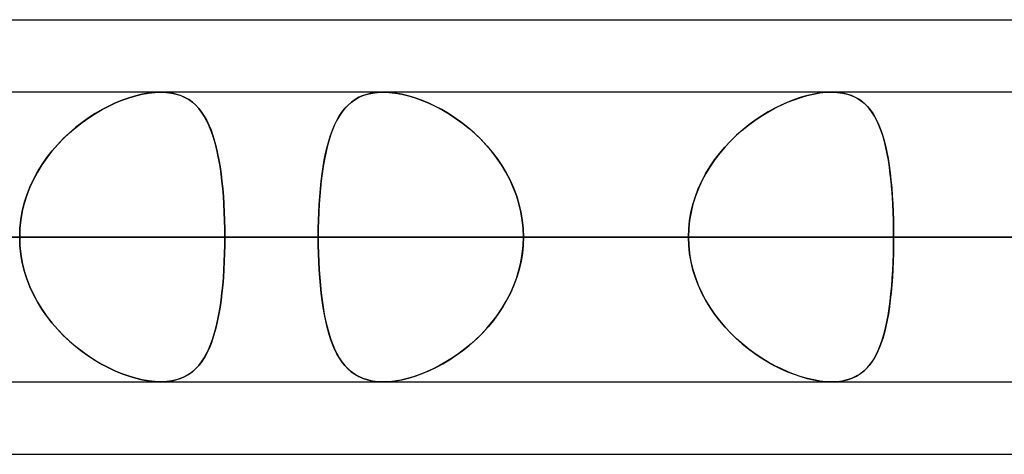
# Model space of a CAD drawing. Header units: millimetres. Extents: x -270 to 270, y -120 to 100.
# Tile 58 of 74: x 110.54 to 117.39, y -50 to -46.98. Entities that reach past the tile are written whole.
import ezdxf

# ---------------------------------------------------------------- set-up
doc = ezdxf.new("R2010")
doc.units = ezdxf.units.MM
doc.layers.add('MAIN-1', color=7, linetype='Continuous')
doc.layers.add('MAIN-2', color=7, linetype='Continuous')

msp = doc.modelspace()

# ---------------------------------------------------------------- linework, layer by layer
at = {"layer": 'MAIN-1'}
for p, q in [((73.0349, -46.9775), (138.4973, -46.9775)), ((138.299, -47.4813), (-138.299, -47.4813)), ((111.5239, -47.4812), (111.5242, -47.4812)), ((111.5242, -47.4812), (111.5245, -47.4812)), ((111.5245, -47.4812), (111.5248, -47.4812)), ((111.5248, -47.4812), (111.5251, -47.4812)), ((111.5251, -47.4812), (111.5254, -47.4812)), ((111.5254, -47.4812), (111.5258, -47.4813)), ((113.069, -47.4813), (113.0692, -47.4812)), ((113.0692, -47.4812), (113.0694, -47.4812)), ((113.0694, -47.4812), (113.0696, -47.4812)), ((113.0696, -47.4812), (113.0698, -47.4812)), ((113.0698, -47.4812), (113.07, -47.4812)), ((113.07, -47.4812), (113.0702, -47.4812)), ((-138.9628, -48.4888), (138.9628, -48.4888)), ((-138.4234, -49.4963), (138.4234, -49.4963)), ((111.5247, -49.4963), (111.5238, -49.4963)), ((111.5256, -49.4963), (111.5247, -49.4963)), ((111.5264, -49.4963), (111.5256, -49.4963)), ((111.5273, -49.4963), (111.5264, -49.4963)), ((111.5282, -49.4963), (111.5273, -49.4963)), ((111.5291, -49.4962), (111.5282, -49.4963)), ((72.5946, -50), (139.2762, -50))]:
    msp.add_line(p, q, dxfattribs=at)
at = {"layer": 'MAIN-2'}
for p, q in [((111.2107, -47.5562), (111.2578, -47.5368)), ((111.2581, -47.5367), (111.2111, -47.5561)), ((111.2578, -47.5368), (111.3046, -47.5201)), ((111.3048, -47.5201), (111.2581, -47.5367)), ((111.3046, -47.5201), (111.351, -47.5063)), ((111.351, -47.5063), (111.3048, -47.5201)), ((111.351, -47.5063), (111.3966, -47.4953)), ((111.3964, -47.4954), (111.351, -47.5063)), ((111.4408, -47.4875), (111.3964, -47.4954)), ((111.3966, -47.4953), (111.4409, -47.4875)), ((111.4833, -47.4828), (111.4408, -47.4875)), ((111.4409, -47.4875), (111.4833, -47.4828)), ((111.4833, -47.4828), (111.5239, -47.4812)), ((111.5238, -47.4812), (111.4833, -47.4828)), ((111.5614, -47.4827), (111.5238, -47.4812)), ((111.5258, -47.4813), (111.5631, -47.4828)), ((111.5972, -47.4871), (111.5614, -47.4827)), ((111.5631, -47.4828), (111.5988, -47.4874)), ((111.631, -47.4945), (111.5972, -47.4871)), ((111.5988, -47.4874), (111.6324, -47.4949)), ((111.6627, -47.5047), (111.631, -47.4945)), ((111.6324, -47.4949), (111.6638, -47.5051)), ((111.6921, -47.5177), (111.6627, -47.5047)), ((111.6638, -47.5051), (111.6929, -47.5181)), ((111.7193, -47.5333), (111.6921, -47.5177)), ((111.6929, -47.5181), (111.7199, -47.5337)), ((111.7445, -47.5514), (111.7193, -47.5333)), ((111.7199, -47.5337), (111.7449, -47.5518)), ((112.8474, -47.5526), (112.8727, -47.5343)), ((112.875, -47.5328), (112.8498, -47.5508)), ((112.8727, -47.5343), (112.9001, -47.5185)), ((112.9023, -47.5174), (112.875, -47.5328)), ((112.9001, -47.5185), (112.9296, -47.5053)), ((112.9317, -47.5045), (112.9023, -47.5174)), ((112.9296, -47.5053), (112.9614, -47.4949)), ((112.9633, -47.4944), (112.9317, -47.5045)), ((112.9614, -47.4949), (112.9953, -47.4874)), ((112.9971, -47.4871), (112.9633, -47.4944)), ((112.9953, -47.4874), (113.0312, -47.4828)), ((113.0328, -47.4827), (112.9971, -47.4871)), ((113.0312, -47.4828), (113.069, -47.4813)), ((113.0702, -47.4812), (113.0328, -47.4827)), ((113.1109, -47.4828), (113.0702, -47.4812)), ((113.0702, -47.4812), (113.1115, -47.4828)), ((113.1534, -47.4875), (113.1109, -47.4828)), ((113.1115, -47.4828), (113.1548, -47.4877)), ((113.1979, -47.4954), (113.1534, -47.4875)), ((113.1548, -47.4877), (113.2001, -47.4959)), ((113.2434, -47.5064), (113.1979, -47.4954)), ((113.2001, -47.4959), (113.2463, -47.5072)), ((113.2897, -47.5203), (113.2434, -47.5064)), ((113.2463, -47.5072), (113.2934, -47.5215)), ((113.3364, -47.537), (113.2897, -47.5203)), ((113.2934, -47.5215), (113.341, -47.5388)), ((113.3833, -47.5564), (113.3364, -47.537)), ((113.341, -47.5388), (113.3888, -47.5589)), ((115.8796, -47.5522), (115.9256, -47.5339)), ((115.9286, -47.5328), (115.8829, -47.5508)), ((115.9256, -47.5339), (115.9714, -47.5181)), ((115.9739, -47.5173), (115.9286, -47.5328)), ((115.9714, -47.5181), (116.0167, -47.505)), ((116.0187, -47.5045), (115.9739, -47.5173)), ((116.0167, -47.505), (116.0613, -47.4947)), ((116.0627, -47.4944), (116.0187, -47.5045)), ((116.0613, -47.4947), (116.1045, -47.4872)), ((116.1056, -47.4871), (116.0627, -47.4944)), ((116.1045, -47.4872), (116.146, -47.4827)), ((116.1466, -47.4827), (116.1056, -47.4871)), ((116.146, -47.4827), (116.1858, -47.4812)), ((116.1859, -47.4813), (116.1466, -47.4827)), ((116.1858, -47.4812), (116.2251, -47.4828)), ((116.2233, -47.4827), (116.1859, -47.4813)), ((116.2588, -47.4871), (116.2233, -47.4827)), ((116.2251, -47.4828), (116.2624, -47.4877)), ((116.2925, -47.4945), (116.2588, -47.4871)), ((116.2624, -47.4877), (116.2975, -47.4959)), ((116.3238, -47.5047), (116.2925, -47.4945)), ((116.2975, -47.4959), (116.33, -47.5072)), ((116.3528, -47.5177), (116.3238, -47.5047)), ((116.33, -47.5072), (116.36, -47.5215)), ((116.3796, -47.5333), (116.3528, -47.5177)), ((116.36, -47.5215), (116.3875, -47.5388)), ((116.4042, -47.5515), (116.3796, -47.5333)), ((116.3875, -47.5388), (116.4128, -47.5589)), ((111.1173, -47.6026), (111.0705, -47.6299)), ((111.0706, -47.6298), (111.1169, -47.6028)), ((111.1169, -47.6028), (111.1637, -47.5783)), ((111.1642, -47.578), (111.1173, -47.6026)), ((111.1637, -47.5783), (111.2107, -47.5562)), ((111.2111, -47.5561), (111.1642, -47.578)), ((111.7677, -47.572), (111.7445, -47.5514)), ((111.7449, -47.5518), (111.768, -47.5723)), ((111.789, -47.5949), (111.7677, -47.572)), ((111.768, -47.5723), (111.7893, -47.5953)), ((111.8087, -47.6201), (111.789, -47.5949)), ((111.7893, -47.5953), (111.8091, -47.6207)), ((112.7828, -47.6218), (112.8026, -47.5965)), ((112.8049, -47.5939), (112.7848, -47.619)), ((112.8026, -47.5965), (112.8241, -47.5734)), ((112.8264, -47.5712), (112.8049, -47.5939)), ((112.8241, -47.5734), (112.8474, -47.5526)), ((112.8498, -47.5508), (112.8264, -47.5712)), ((113.4302, -47.5785), (113.3833, -47.5564)), ((113.3888, -47.5589), (113.4367, -47.5818)), ((113.4769, -47.6031), (113.4302, -47.5785)), ((113.4367, -47.5818), (113.4844, -47.6073)), ((113.5232, -47.6303), (113.4769, -47.6031)), ((113.4844, -47.6073), (113.5315, -47.6355)), ((115.7422, -47.6213), (115.7876, -47.596)), ((115.7916, -47.5939), (115.746, -47.619)), ((115.7876, -47.596), (115.8335, -47.5729)), ((115.8372, -47.5711), (115.7916, -47.5939)), ((115.8335, -47.5729), (115.8796, -47.5522)), ((115.8829, -47.5508), (115.8372, -47.5711)), ((116.4269, -47.5722), (116.4042, -47.5515)), ((116.4128, -47.5589), (116.436, -47.5818)), ((116.4477, -47.5953), (116.4269, -47.5722)), ((116.436, -47.5818), (116.4572, -47.6073)), ((116.4668, -47.6207), (116.4477, -47.5953)), ((116.4572, -47.6073), (116.4765, -47.6354)), ((111.0241, -47.6598), (110.9784, -47.6922)), ((110.9793, -47.6916), (111.0247, -47.6594)), ((111.0705, -47.6299), (111.0241, -47.6598)), ((111.0247, -47.6594), (111.0706, -47.6298)), ((111.827, -47.6477), (111.8087, -47.6201)), ((111.8091, -47.6207), (111.8274, -47.6485)), ((111.8438, -47.6777), (111.827, -47.6477)), ((111.8274, -47.6485), (111.8443, -47.6787)), ((111.8594, -47.7101), (111.8438, -47.6777)), ((111.8443, -47.6787), (111.8599, -47.7113)), ((112.7318, -47.7118), (112.7476, -47.6795)), ((112.7491, -47.6766), (112.7332, -47.709)), ((112.7476, -47.6795), (112.7645, -47.6494)), ((112.7663, -47.6466), (112.7491, -47.6766)), ((112.7645, -47.6494), (112.7828, -47.6218)), ((112.7848, -47.619), (112.7663, -47.6466)), ((113.5692, -47.6601), (113.5232, -47.6303)), ((113.5315, -47.6355), (113.5779, -47.6661)), ((113.6146, -47.6925), (113.5692, -47.6601)), ((113.5779, -47.6661), (113.6233, -47.6991)), ((115.6086, -47.7113), (115.6525, -47.6789)), ((115.6558, -47.6766), (115.6116, -47.709)), ((115.6525, -47.6789), (115.6971, -47.6489)), ((115.7007, -47.6466), (115.6558, -47.6766)), ((115.6971, -47.6489), (115.7422, -47.6213)), ((115.746, -47.619), (115.7007, -47.6466)), ((116.4844, -47.6485), (116.4668, -47.6207)), ((116.4765, -47.6354), (116.4941, -47.666)), ((116.5006, -47.6788), (116.4844, -47.6485)), ((116.4941, -47.666), (116.5101, -47.6991)), ((116.5154, -47.7115), (116.5006, -47.6788)), ((110.9336, -47.7272), (110.89, -47.7648)), ((110.8914, -47.7635), (110.9348, -47.7263)), ((110.9784, -47.6922), (110.9336, -47.7272)), ((110.9348, -47.7263), (110.9793, -47.6916)), ((111.8737, -47.7448), (111.8594, -47.7101)), ((111.8599, -47.7113), (111.8742, -47.7462)), ((111.8869, -47.7818), (111.8737, -47.7448)), ((111.8742, -47.7462), (111.8874, -47.7834)), ((112.7041, -47.7835), (112.7174, -47.7466)), ((112.7185, -47.7437), (112.705, -47.7807)), ((112.7174, -47.7466), (112.7318, -47.7118)), ((112.7332, -47.709), (112.7185, -47.7437)), ((113.659, -47.7275), (113.6146, -47.6925)), ((113.6233, -47.6991), (113.6674, -47.7345)), ((113.7023, -47.7649), (113.659, -47.7275)), ((113.6674, -47.7345), (113.7102, -47.7721)), ((115.5237, -47.783), (115.5655, -47.746)), ((115.5683, -47.7437), (115.5261, -47.7808)), ((115.5655, -47.746), (115.6086, -47.7113)), ((115.6116, -47.709), (115.5683, -47.7437)), ((116.5101, -47.6991), (116.5245, -47.7344)), ((116.529, -47.7465), (116.5154, -47.7115)), ((116.5245, -47.7344), (116.5377, -47.772)), ((116.5414, -47.7839), (116.529, -47.7465)), ((110.8477, -47.8047), (110.8073, -47.847)), ((110.8089, -47.8453), (110.8493, -47.8032)), ((110.89, -47.7648), (110.8477, -47.8047)), ((110.8493, -47.8032), (110.8914, -47.7635)), ((111.8989, -47.8211), (111.8869, -47.7818)), ((111.8874, -47.7834), (111.8994, -47.8228)), ((112.6918, -47.8228), (112.7041, -47.7835)), ((112.705, -47.7807), (112.6927, -47.82)), ((113.7442, -47.8049), (113.7023, -47.7649)), ((113.7102, -47.7721), (113.7512, -47.8119)), ((113.7845, -47.8472), (113.7442, -47.8049)), ((113.7512, -47.8119), (113.7904, -47.8539)), ((115.4832, -47.8223), (115.5237, -47.783)), ((115.5261, -47.7808), (115.4853, -47.8201)), ((116.5377, -47.772), (116.5495, -47.8118)), ((116.5527, -47.8235), (116.5414, -47.7839)), ((116.5495, -47.8118), (116.5602, -47.8538)), ((110.8073, -47.847), (110.769, -47.8914)), ((110.7703, -47.8898), (110.8089, -47.8453)), ((111.9099, -47.8627), (111.8989, -47.8211)), ((111.8994, -47.8228), (111.9103, -47.8643)), ((111.9199, -47.9063), (111.9099, -47.8627)), ((111.9103, -47.8643), (111.9202, -47.9077)), ((112.6705, -47.9079), (112.6807, -47.8643)), ((112.6814, -47.8615), (112.6711, -47.905)), ((112.6807, -47.8643), (112.6918, -47.8228)), ((112.6927, -47.82), (112.6814, -47.8615)), ((113.8228, -47.8918), (113.7845, -47.8472)), ((113.7904, -47.8539), (113.8276, -47.8979)), ((115.4073, -47.9074), (115.4443, -47.8638)), ((115.4462, -47.8616), (115.4092, -47.9051)), ((115.4443, -47.8638), (115.4832, -47.8223)), ((115.4853, -47.8201), (115.4462, -47.8616)), ((116.5629, -47.8654), (116.5527, -47.8235)), ((116.5602, -47.8538), (116.5698, -47.8978)), ((116.5721, -47.9093), (116.5629, -47.8654)), ((110.7329, -47.938), (110.6994, -47.9864)), ((110.7003, -47.9851), (110.734, -47.9365)), ((110.769, -47.8914), (110.7329, -47.938)), ((110.734, -47.9365), (110.7703, -47.8898)), ((111.9288, -47.9519), (111.9199, -47.9063)), ((111.9202, -47.9077), (111.9291, -47.9531)), ((111.9368, -47.9994), (111.9288, -47.9519)), ((111.9291, -47.9531), (111.937, -48.0004)), ((112.6532, -48.0008), (112.6614, -47.9534)), ((112.6619, -47.9505), (112.6536, -47.9979)), ((112.6614, -47.9534), (112.6705, -47.9079)), ((112.6711, -47.905), (112.6619, -47.9505)), ((113.8587, -47.9385), (113.8228, -47.8918)), ((113.8276, -47.8979), (113.8626, -47.9439)), ((113.892, -47.9871), (113.8587, -47.9385)), ((113.8626, -47.9439), (113.8951, -47.9919)), ((115.3402, -48.0004), (115.3725, -47.953)), ((115.3743, -47.9506), (115.3418, -47.998)), ((115.3725, -47.953), (115.4073, -47.9074)), ((115.4092, -47.9051), (115.3743, -47.9506)), ((116.5698, -47.8978), (116.5784, -47.9438)), ((116.5803, -47.955), (116.5721, -47.9093)), ((116.5784, -47.9438), (116.586, -47.9918)), ((116.5876, -48.0025), (116.5803, -47.955)), ((110.6994, -47.9864), (110.6686, -48.0368)), ((110.6693, -48.0356), (110.7003, -47.9851)), ((111.9439, -48.0486), (111.9368, -47.9994)), ((111.937, -48.0004), (111.944, -48.0494)), ((112.6459, -48.0499), (112.6532, -48.0008)), ((112.6536, -47.9979), (112.6463, -48.0471)), ((113.9226, -48.0376), (113.892, -47.9871)), ((113.8951, -47.9919), (113.9249, -48.0417)), ((115.3106, -48.0496), (115.3402, -48.0004)), ((115.3418, -47.998), (115.3119, -48.0472)), ((116.586, -47.9918), (116.5927, -48.0416)), ((116.594, -48.0518), (116.5876, -48.0025)), ((110.6407, -48.0891), (110.616, -48.1431)), ((110.6165, -48.1419), (110.6413, -48.0879)), ((110.6686, -48.0368), (110.6407, -48.0891)), ((110.6413, -48.0879), (110.6693, -48.0356)), ((111.9501, -48.0996), (111.9439, -48.0486)), ((111.944, -48.0494), (111.9502, -48.1002)), ((112.6395, -48.1007), (112.6459, -48.0499)), ((112.6463, -48.0471), (112.6399, -48.0981)), ((113.9502, -48.0898), (113.9226, -48.0376)), ((113.9249, -48.0417), (113.9519, -48.0933)), ((113.9747, -48.1438), (113.9502, -48.0898)), ((115.2837, -48.1005), (115.3106, -48.0496)), ((115.3119, -48.0472), (115.2848, -48.0982)), ((116.5927, -48.0416), (116.5986, -48.0932)), ((116.5995, -48.1026), (116.594, -48.0518)), ((110.616, -48.1431), (110.5947, -48.1984)), ((110.595, -48.1975), (110.6165, -48.1419)), ((111.9554, -48.1521), (111.9501, -48.0996)), ((111.9502, -48.1002), (111.9555, -48.1526)), ((111.96, -48.2062), (111.9554, -48.1521)), ((111.9555, -48.1526), (111.96, -48.2062)), ((112.6294, -48.2071), (112.6341, -48.1532)), ((112.6343, -48.1508), (112.6296, -48.2049)), ((112.6341, -48.1532), (112.6395, -48.1007)), ((112.6399, -48.0981), (112.6343, -48.1508)), ((113.9519, -48.0933), (113.9758, -48.1466)), ((113.9958, -48.1992), (113.9747, -48.1438)), ((113.9758, -48.1466), (113.9965, -48.2012)), ((115.2394, -48.2069), (115.2599, -48.1529)), ((115.2608, -48.1509), (115.2401, -48.205)), ((115.2599, -48.1529), (115.2837, -48.1005)), ((115.2848, -48.0982), (115.2608, -48.1509)), ((116.5986, -48.0932), (116.6036, -48.1464)), ((116.6043, -48.155), (116.5995, -48.1026)), ((116.6036, -48.1464), (116.6078, -48.2011)), ((116.6083, -48.2088), (116.6043, -48.155)), ((110.5947, -48.1984), (110.5771, -48.2548)), ((110.5772, -48.2543), (110.595, -48.1975)), ((111.96, -48.2062), (111.9636, -48.2612)), ((111.9636, -48.2612), (111.96, -48.2062)), ((112.6256, -48.262), (112.6294, -48.2071)), ((112.6296, -48.2049), (112.6258, -48.26)), ((114.0133, -48.2556), (113.9958, -48.1992)), ((113.9965, -48.2012), (114.0137, -48.2571)), ((115.2224, -48.2619), (115.2394, -48.2069)), ((115.2401, -48.205), (115.2229, -48.2601)), ((116.6078, -48.2011), (116.6112, -48.257)), ((116.6116, -48.2634), (116.6083, -48.2088)), ((110.5632, -48.3119), (110.5772, -48.2543)), ((110.5771, -48.2548), (110.5632, -48.3121)), ((111.9636, -48.2612), (111.9664, -48.3172)), ((111.9665, -48.3171), (111.9636, -48.2612)), ((112.6227, -48.3178), (112.6256, -48.262)), ((112.6258, -48.26), (112.6228, -48.316)), ((114.027, -48.3129), (114.0133, -48.2556)), ((114.0137, -48.2571), (114.0272, -48.3141)), ((115.209, -48.3176), (115.2224, -48.2619)), ((115.2229, -48.2601), (115.2093, -48.3161)), ((116.6112, -48.257), (116.6138, -48.314)), ((116.6141, -48.3188), (116.6116, -48.2634)), ((110.5632, -48.3121), (110.5531, -48.3703)), ((110.5532, -48.3703), (110.5632, -48.3119)), ((111.9664, -48.3172), (111.9685, -48.3739)), ((111.9685, -48.3737), (111.9665, -48.3171)), ((112.6206, -48.3742), (112.6227, -48.3178)), ((112.6228, -48.316), (112.6207, -48.3729)), ((114.0369, -48.3709), (114.027, -48.3129)), ((114.0272, -48.3141), (114.037, -48.3719)), ((115.1993, -48.3741), (115.209, -48.3176)), ((115.2093, -48.3161), (115.1995, -48.373)), ((116.6138, -48.314), (116.6157, -48.3718)), ((116.6158, -48.3749), (116.6141, -48.3188)), ((110.545, -48.4888), (110.547, -48.4293)), ((110.547, -48.4293), (110.545, -48.4888)), ((110.547, -48.4293), (110.5532, -48.3703)), ((110.5531, -48.3703), (110.547, -48.4293)), ((111.9697, -48.431), (111.9685, -48.3737)), ((111.9685, -48.3739), (111.9697, -48.4312)), ((111.9701, -48.4888), (111.9697, -48.431)), ((111.9697, -48.4312), (111.9701, -48.4888)), ((112.6194, -48.4305), (112.619, -48.4888)), ((112.619, -48.4888), (112.6194, -48.4312)), ((112.6207, -48.3729), (112.6194, -48.4305)), ((112.6194, -48.4312), (112.6206, -48.3742)), ((114.0429, -48.4296), (114.0369, -48.3709)), ((114.037, -48.3719), (114.0429, -48.4301)), ((114.0449, -48.4888), (114.0429, -48.4296)), ((114.0429, -48.4301), (114.0449, -48.4888)), ((115.1935, -48.4306), (115.1915, -48.4888)), ((115.1915, -48.4888), (115.1935, -48.4312)), ((115.1995, -48.373), (115.1935, -48.4306)), ((115.1935, -48.4312), (115.1993, -48.3741)), ((116.6157, -48.3718), (116.6169, -48.4301)), ((116.6169, -48.4316), (116.6158, -48.3749)), ((116.6169, -48.4301), (116.6172, -48.4888)), ((116.6172, -48.4888), (116.6169, -48.4316)), ((138.9628, -48.4888), (-138.9628, -48.4888)), ((137.4307, -48.4888), (-137.4307, -48.4888)), ((-137.4307, -48.4888), (137.4307, -48.4888)), ((-127.7372, -48.4888), (127.7372, -48.4888)), ((127.7372, -48.4888), (-127.7372, -48.4888)), ((126.3116, -48.4888), (-126.3116, -48.4888)), ((-126.3116, -48.4888), (126.3116, -48.4888)), ((-116.6172, -48.4888), (116.6172, -48.4888)), ((116.6172, -48.4888), (-116.6172, -48.4888)), ((115.1915, -48.4888), (-115.1915, -48.4888)), ((-115.1915, -48.4888), (115.1915, -48.4888)), ((121.9075, -48.4888), (90.37, -48.4888)), ((90.37, -48.4888), (121.9075, -48.4888)), ((91.7966, -48.4888), (123.9225, -48.4888)), ((123.9225, -48.4888), (91.7966, -48.4888)), ((137.6245, -48.4888), (101.4958, -48.4888)), ((101.4958, -48.4888), (137.6245, -48.4888)), ((102.9219, -48.4888), (139.6395, -48.4888)), ((139.6395, -48.4888), (102.9219, -48.4888)), ((102.9219, -48.4888), (112.619, -48.4888)), ((112.619, -48.4888), (102.9219, -48.4888)), ((115.1915, -48.4888), (105.496, -48.4888)), ((105.496, -48.4888), (115.1915, -48.4888)), ((107.6956, -48.4888), (111.9701, -48.4888)), ((111.9701, -48.4888), (107.6956, -48.4888)), ((107.6956, -48.4888), (117.3861, -48.4888)), ((117.3861, -48.4888), (107.6956, -48.4888)), ((110.547, -48.5482), (110.545, -48.4888)), ((110.545, -48.4888), (110.547, -48.5482)), ((111.9701, -48.4888), (111.9697, -48.5463)), ((111.9697, -48.5464), (111.9701, -48.4888)), ((121.6605, -48.4888), (111.9701, -48.4888)), ((111.9701, -48.4888), (121.6605, -48.4888)), ((112.619, -48.4888), (112.6194, -48.5463)), ((153.3415, -48.4888), (112.619, -48.4888)), ((112.6194, -48.5469), (112.619, -48.4888)), ((112.619, -48.4888), (153.3415, -48.4888)), ((114.0429, -48.5474), (114.0449, -48.4888)), ((114.0449, -48.4888), (114.043, -48.5459)), ((114.0449, -48.4888), (155.3565, -48.4888)), ((155.3565, -48.4888), (114.0449, -48.4888)), ((114.0449, -48.4888), (123.7404, -48.4888)), ((123.7404, -48.4888), (114.0449, -48.4888)), ((115.1935, -48.5469), (115.1915, -48.4888)), ((115.1915, -48.4888), (115.1935, -48.5463)), ((116.6172, -48.4888), (116.6169, -48.5459)), ((116.6169, -48.5474), (116.6172, -48.4888)), ((126.3116, -48.4888), (116.6172, -48.4888)), ((116.6172, -48.4888), (126.3116, -48.4888)), ((110.5531, -48.6072), (110.547, -48.5482)), ((110.547, -48.5482), (110.5532, -48.6072)), ((111.9697, -48.5463), (111.9685, -48.6033)), ((111.9685, -48.6037), (111.9697, -48.5464)), ((112.6194, -48.5463), (112.6206, -48.6034)), ((112.6207, -48.6045), (112.6194, -48.5469)), ((114.037, -48.6056), (114.0429, -48.5474)), ((114.043, -48.5459), (114.0374, -48.6026)), ((115.1935, -48.5463), (115.1993, -48.6034)), ((115.1995, -48.6045), (115.1935, -48.5469)), ((116.6157, -48.6057), (116.6169, -48.5474)), ((116.6169, -48.5459), (116.6158, -48.6026)), ((110.5632, -48.6654), (110.5531, -48.6072)), ((110.5532, -48.6072), (110.5632, -48.6656)), ((111.9664, -48.6606), (111.9685, -48.6037)), ((111.9685, -48.6033), (111.9665, -48.6596)), ((112.6206, -48.6034), (112.6227, -48.6599)), ((112.6228, -48.6614), (112.6207, -48.6045)), ((114.0272, -48.6634), (114.037, -48.6056)), ((114.0374, -48.6026), (114.0282, -48.6587)), ((115.1993, -48.6034), (115.209, -48.6599)), ((115.2093, -48.6614), (115.1995, -48.6045)), ((116.6138, -48.6635), (116.6157, -48.6057)), ((116.6158, -48.6026), (116.6141, -48.6587)), ((110.5771, -48.7227), (110.5632, -48.6654)), ((110.5632, -48.6656), (110.5772, -48.7232)), ((111.9636, -48.7167), (111.9664, -48.6606)), ((111.9665, -48.6596), (111.9637, -48.7153)), ((112.6227, -48.6599), (112.6257, -48.7157)), ((112.6258, -48.7174), (112.6228, -48.6614)), ((114.0137, -48.7204), (114.0272, -48.6634)), ((114.0282, -48.6587), (114.0153, -48.7142)), ((115.209, -48.6599), (115.2224, -48.7156)), ((115.2229, -48.7174), (115.2093, -48.6614)), ((116.6112, -48.7205), (116.6138, -48.6635)), ((116.6141, -48.6587), (116.6116, -48.7141)), ((110.5947, -48.7791), (110.5771, -48.7227)), ((110.5772, -48.7232), (110.595, -48.78)), ((111.9554, -48.8255), (111.9599, -48.7717)), ((111.9601, -48.7701), (111.9556, -48.8239)), ((111.9599, -48.7717), (111.9636, -48.7167)), ((111.9637, -48.7153), (111.9601, -48.7701)), ((112.6257, -48.7157), (112.6294, -48.7707)), ((112.6296, -48.7725), (112.6258, -48.7174)), ((112.6294, -48.7707), (112.6341, -48.8247)), ((112.6343, -48.8265), (112.6296, -48.7725)), ((113.9758, -48.8309), (113.9965, -48.7763)), ((113.999, -48.7688), (113.9793, -48.8226)), ((113.9965, -48.7763), (114.0137, -48.7204)), ((114.0153, -48.7142), (113.999, -48.7688)), ((115.2224, -48.7156), (115.2394, -48.7706)), ((115.2401, -48.7725), (115.2229, -48.7174)), ((115.2394, -48.7706), (115.2599, -48.8246)), ((115.2608, -48.8266), (115.2401, -48.7725)), ((116.6036, -48.8311), (116.6078, -48.7764)), ((116.6083, -48.7687), (116.6043, -48.8225)), ((116.6078, -48.7764), (116.6112, -48.7205)), ((116.6116, -48.7141), (116.6083, -48.7687)), ((110.616, -48.8344), (110.5947, -48.7791)), ((110.595, -48.78), (110.6165, -48.8356)), ((110.6407, -48.8884), (110.616, -48.8344)), ((110.6165, -48.8356), (110.6413, -48.8896)), ((111.9501, -48.8779), (111.9554, -48.8255)), ((111.9556, -48.8239), (111.9503, -48.8762)), ((112.6341, -48.8247), (112.6396, -48.8771)), ((112.6398, -48.8792), (112.6343, -48.8265)), ((113.9519, -48.8842), (113.9758, -48.8309)), ((113.9793, -48.8226), (113.9563, -48.875)), ((115.2599, -48.8246), (115.2837, -48.877)), ((115.2848, -48.8793), (115.2608, -48.8266)), ((116.5986, -48.8843), (116.6036, -48.8311)), ((116.6043, -48.8225), (116.5995, -48.8749)), ((110.6686, -48.9406), (110.6407, -48.8884)), ((110.6413, -48.8896), (110.6693, -48.9419)), ((111.9439, -48.9287), (111.9501, -48.8779)), ((111.9503, -48.8762), (111.9442, -48.927)), ((112.6396, -48.8771), (112.646, -48.928)), ((112.6463, -48.9302), (112.6398, -48.8792)), ((113.9249, -48.9358), (113.9519, -48.8842)), ((113.9563, -48.875), (113.9304, -48.9259)), ((115.2837, -48.877), (115.3106, -48.9279)), ((115.3119, -48.9303), (115.2848, -48.8793)), ((116.5927, -48.9359), (116.5986, -48.8843)), ((116.5995, -48.8749), (116.594, -48.9257)), ((110.6994, -48.9911), (110.6686, -48.9406)), ((110.6693, -48.9419), (110.7003, -48.9924)), ((111.9289, -49.0251), (111.9369, -48.9778)), ((111.9372, -48.976), (111.9292, -49.0233)), ((111.9369, -48.9778), (111.9439, -48.9287)), ((111.9442, -48.927), (111.9372, -48.976)), ((112.646, -48.928), (112.6532, -48.9772)), ((112.6536, -48.9794), (112.6463, -48.9302)), ((112.6532, -48.9772), (112.6615, -49.0246)), ((112.6618, -49.0267), (112.6536, -48.9794)), ((113.9016, -48.9752), (113.8703, -49.0227)), ((113.8951, -48.9856), (113.9249, -48.9358)), ((113.9304, -48.9259), (113.9016, -48.9752)), ((115.3106, -48.9279), (115.3402, -48.9771)), ((115.3418, -48.9795), (115.3119, -48.9303)), ((115.3402, -48.9771), (115.3725, -49.0245)), ((115.3743, -49.0269), (115.3418, -48.9795)), ((116.5876, -48.975), (116.5803, -49.0225)), ((116.586, -48.9857), (116.5927, -48.9359)), ((116.594, -48.9257), (116.5876, -48.975)), ((110.7329, -49.0396), (110.6994, -48.9911)), ((110.7003, -48.9924), (110.734, -49.041)), ((110.769, -49.0861), (110.7329, -49.0396)), ((110.734, -49.041), (110.7703, -49.0877)), ((111.92, -49.0706), (111.9289, -49.0251)), ((111.9292, -49.0233), (111.9204, -49.0688)), ((112.6615, -49.0246), (112.6706, -49.0701)), ((112.6711, -49.0722), (112.6618, -49.0267)), ((113.8276, -49.0796), (113.8626, -49.0336)), ((113.8703, -49.0227), (113.8364, -49.0685)), ((113.8626, -49.0336), (113.8951, -48.9856)), ((115.3725, -49.0245), (115.4073, -49.0701)), ((115.4092, -49.0724), (115.3743, -49.0269)), ((116.5698, -49.0797), (116.5784, -49.0337)), ((116.5803, -49.0225), (116.5721, -49.0682)), ((116.5784, -49.0337), (116.586, -48.9857)), ((110.8073, -49.1305), (110.769, -49.0861)), ((110.7703, -49.0877), (110.8089, -49.1322)), ((111.8991, -49.1555), (111.9101, -49.1141)), ((111.9105, -49.1124), (111.8996, -49.1539)), ((111.9101, -49.1141), (111.92, -49.0706)), ((111.9204, -49.0688), (111.9105, -49.1124)), ((112.6706, -49.0701), (112.6808, -49.1138)), ((112.6813, -49.1157), (112.6711, -49.0722)), ((112.6808, -49.1138), (112.692, -49.1553)), ((112.6926, -49.1572), (112.6813, -49.1157)), ((113.8003, -49.1124), (113.7622, -49.1543)), ((113.7904, -49.1236), (113.8276, -49.0796)), ((113.8364, -49.0685), (113.8003, -49.1124)), ((115.4073, -49.0701), (115.4443, -49.1137)), ((115.4462, -49.1159), (115.4092, -49.0724)), ((115.4443, -49.1137), (115.4832, -49.1552)), ((115.4853, -49.1574), (115.4462, -49.1159)), ((116.5629, -49.1121), (116.5527, -49.154)), ((116.5602, -49.1237), (116.5698, -49.0797)), ((116.5721, -49.0682), (116.5629, -49.1121)), ((110.8477, -49.1728), (110.8073, -49.1305)), ((110.8089, -49.1322), (110.8493, -49.1743)), ((110.89, -49.2127), (110.8477, -49.1728)), ((110.8493, -49.1743), (110.8914, -49.214)), ((111.8871, -49.195), (111.8991, -49.1555)), ((111.8996, -49.1539), (111.8877, -49.1931)), ((112.692, -49.1553), (112.7042, -49.1945)), ((112.7049, -49.1965), (112.6926, -49.1572)), ((113.7102, -49.2054), (113.7512, -49.1656)), ((113.7622, -49.1543), (113.7224, -49.1939)), ((113.7512, -49.1656), (113.7904, -49.1236)), ((115.4832, -49.1552), (115.5237, -49.1945)), ((115.5261, -49.1967), (115.4853, -49.1574)), ((116.5377, -49.2055), (116.5495, -49.1657)), ((116.5527, -49.154), (116.5414, -49.1936)), ((116.5495, -49.1657), (116.5602, -49.1237)), ((110.9336, -49.2503), (110.89, -49.2127)), ((110.8914, -49.214), (110.9348, -49.2512)), ((110.9784, -49.2853), (110.9336, -49.2503)), ((110.9348, -49.2512), (110.9793, -49.2859)), ((111.8595, -49.2671), (111.8739, -49.2322)), ((111.8747, -49.2301), (111.8605, -49.2649)), ((111.8739, -49.2322), (111.8871, -49.195)), ((111.8877, -49.1931), (111.8747, -49.2301)), ((112.7042, -49.1945), (112.7176, -49.2315)), ((112.7184, -49.2335), (112.7049, -49.1965)), ((112.7176, -49.2315), (112.7321, -49.2662)), ((112.733, -49.2682), (112.7184, -49.2335)), ((113.6233, -49.2784), (113.6674, -49.243)), ((113.6812, -49.2313), (113.6388, -49.2663)), ((113.6674, -49.243), (113.7102, -49.2054)), ((113.7224, -49.1939), (113.6812, -49.2313)), ((115.5237, -49.1945), (115.5655, -49.2315)), ((115.5683, -49.2338), (115.5261, -49.1967)), ((115.5655, -49.2315), (115.6086, -49.2662)), ((115.6116, -49.2685), (115.5683, -49.2338)), ((116.5101, -49.2784), (116.5245, -49.2431)), ((116.529, -49.231), (116.5154, -49.266)), ((116.5245, -49.2431), (116.5377, -49.2055)), ((116.5414, -49.1936), (116.529, -49.231)), ((111.0241, -49.3177), (110.9784, -49.2853)), ((110.9793, -49.2859), (111.0247, -49.3181)), ((111.0705, -49.3476), (111.0241, -49.3177)), ((111.0247, -49.3181), (111.0706, -49.3477)), ((111.8269, -49.3299), (111.8439, -49.2996)), ((111.8451, -49.2973), (111.8284, -49.3273)), ((111.8439, -49.2996), (111.8595, -49.2671)), ((111.8605, -49.2649), (111.8451, -49.2973)), ((112.7321, -49.2662), (112.7478, -49.2986)), ((112.7489, -49.3006), (112.733, -49.2682)), ((112.7478, -49.2986), (112.7648, -49.3286)), ((112.7661, -49.3306), (112.7489, -49.3006)), ((113.5315, -49.342), (113.5779, -49.3114)), ((113.5955, -49.299), (113.5514, -49.3293)), ((113.5779, -49.3114), (113.6233, -49.2784)), ((113.6388, -49.2663), (113.5955, -49.299)), ((115.6086, -49.2662), (115.6525, -49.2986)), ((115.6558, -49.3009), (115.6116, -49.2685)), ((115.6525, -49.2986), (115.6971, -49.3286)), ((115.7007, -49.3309), (115.6558, -49.3009)), ((116.4765, -49.3421), (116.4941, -49.3115)), ((116.5006, -49.2987), (116.4844, -49.329)), ((116.4941, -49.3115), (116.5101, -49.2784)), ((116.5154, -49.266), (116.5006, -49.2987)), ((111.1173, -49.3749), (111.0705, -49.3476)), ((111.0706, -49.3477), (111.1169, -49.3747)), ((111.1169, -49.3747), (111.1637, -49.3992)), ((111.1642, -49.3995), (111.1173, -49.3749)), ((111.7672, -49.4059), (111.7886, -49.383)), ((111.791, -49.3803), (111.7699, -49.4033)), ((111.7886, -49.383), (111.8085, -49.3577)), ((111.8104, -49.355), (111.791, -49.3803)), ((111.8085, -49.3577), (111.8269, -49.3299)), ((111.8284, -49.3273), (111.8104, -49.355)), ((112.7648, -49.3286), (112.7832, -49.3562)), ((112.7846, -49.3582), (112.7661, -49.3306)), ((112.7832, -49.3562), (112.803, -49.3815)), ((112.8046, -49.3833), (112.7846, -49.3582)), ((112.803, -49.3815), (112.8246, -49.4046)), ((112.8261, -49.4061), (112.8046, -49.3833)), ((113.4619, -49.3826), (113.4167, -49.4056)), ((113.4367, -49.3957), (113.4844, -49.3702)), ((113.5068, -49.3572), (113.4619, -49.3826)), ((113.4844, -49.3702), (113.5315, -49.342)), ((113.5514, -49.3293), (113.5068, -49.3572)), ((115.6971, -49.3286), (115.7422, -49.3562)), ((115.746, -49.3585), (115.7007, -49.3309)), ((115.7422, -49.3562), (115.7876, -49.3815)), ((115.7916, -49.3836), (115.746, -49.3585)), ((115.7876, -49.3815), (115.8335, -49.4046)), ((115.8372, -49.4064), (115.7916, -49.3836)), ((116.4477, -49.3822), (116.4269, -49.4053)), ((116.436, -49.3957), (116.4572, -49.3702)), ((116.4668, -49.3568), (116.4477, -49.3822)), ((116.4572, -49.3702), (116.4765, -49.3421)), ((116.4844, -49.329), (116.4668, -49.3568)), ((111.1637, -49.3992), (111.2107, -49.4213)), ((111.2111, -49.4214), (111.1642, -49.3995)), ((111.2107, -49.4213), (111.2578, -49.4407)), ((111.2581, -49.4408), (111.2111, -49.4214)), ((111.2578, -49.4407), (111.3046, -49.4574)), ((111.3048, -49.4574), (111.2581, -49.4408)), ((111.3046, -49.4574), (111.351, -49.4712)), ((111.351, -49.4712), (111.3048, -49.4574)), ((111.6626, -49.4728), (111.6918, -49.4599)), ((111.6953, -49.4582), (111.6663, -49.4714)), ((111.6918, -49.4599), (111.7189, -49.4444)), ((111.7221, -49.4423), (111.6953, -49.4582)), ((111.7189, -49.4444), (111.744, -49.4264)), ((111.747, -49.424), (111.7221, -49.4423)), ((111.744, -49.4264), (111.7672, -49.4059)), ((111.7699, -49.4033), (111.747, -49.424)), ((112.8246, -49.4046), (112.848, -49.4253)), ((112.8494, -49.4265), (112.8261, -49.4061)), ((112.848, -49.4253), (112.8733, -49.4436)), ((112.8747, -49.4445), (112.8494, -49.4265)), ((112.8733, -49.4436), (112.9008, -49.4594)), ((112.9019, -49.4599), (112.8747, -49.4445)), ((112.9008, -49.4594), (112.9304, -49.4725)), ((112.9313, -49.4728), (112.9019, -49.4599)), ((113.281, -49.46), (113.2364, -49.473)), ((113.2463, -49.4703), (113.2934, -49.456)), ((113.3261, -49.4444), (113.281, -49.46)), ((113.2934, -49.456), (113.341, -49.4387)), ((113.3714, -49.4263), (113.3261, -49.4444)), ((113.341, -49.4387), (113.3888, -49.4186)), ((113.4167, -49.4056), (113.3714, -49.4263)), ((113.3888, -49.4186), (113.4367, -49.3957)), ((115.8335, -49.4046), (115.8796, -49.4253)), ((115.8829, -49.4267), (115.8372, -49.4064)), ((115.8796, -49.4253), (115.9256, -49.4436)), ((115.9286, -49.4447), (115.8829, -49.4267)), ((115.9256, -49.4436), (115.9714, -49.4594)), ((115.9739, -49.4602), (115.9286, -49.4447)), ((115.9714, -49.4594), (116.0167, -49.4725)), ((116.0187, -49.473), (115.9739, -49.4602)), ((116.3528, -49.4598), (116.3238, -49.4728)), ((116.33, -49.4703), (116.36, -49.456)), ((116.3796, -49.4442), (116.3528, -49.4598)), ((116.36, -49.456), (116.3875, -49.4387)), ((116.4042, -49.426), (116.3796, -49.4442)), ((116.3875, -49.4387), (116.4128, -49.4186)), ((116.4269, -49.4053), (116.4042, -49.426)), ((116.4128, -49.4186), (116.436, -49.3957)), ((111.3964, -49.4821), (111.351, -49.4712)), ((111.351, -49.4712), (111.3966, -49.4822)), ((111.4408, -49.49), (111.3964, -49.4821)), ((111.3966, -49.4822), (111.4409, -49.49)), ((111.4833, -49.4947), (111.4408, -49.49)), ((111.4409, -49.49), (111.4833, -49.4947)), ((111.5238, -49.4963), (111.4833, -49.4947)), ((111.4833, -49.4947), (111.5239, -49.4963)), ((111.5239, -49.4963), (111.5615, -49.4948)), ((111.5663, -49.4944), (111.5291, -49.4962)), ((111.5615, -49.4948), (111.5972, -49.4904)), ((111.6016, -49.4896), (111.5663, -49.4944)), ((111.5972, -49.4904), (111.631, -49.483)), ((111.635, -49.4819), (111.6016, -49.4896)), ((111.631, -49.483), (111.6626, -49.4728)), ((111.6663, -49.4714), (111.635, -49.4819)), ((112.9304, -49.4725), (112.9623, -49.4828)), ((112.9628, -49.483), (112.9313, -49.4728)), ((112.9623, -49.4828), (112.9963, -49.4903)), ((112.9966, -49.4903), (112.9628, -49.483)), ((112.9963, -49.4903), (113.0323, -49.4948)), ((113.0322, -49.4948), (112.9966, -49.4903)), ((113.0695, -49.4963), (113.0322, -49.4948)), ((113.0323, -49.4948), (113.0702, -49.4963)), ((113.1088, -49.4949), (113.0695, -49.4963)), ((113.0702, -49.4963), (113.1115, -49.4947)), ((113.1498, -49.4905), (113.1088, -49.4949)), ((113.1115, -49.4947), (113.1548, -49.4898)), ((113.1925, -49.4832), (113.1498, -49.4905)), ((113.1548, -49.4898), (113.2001, -49.4816)), ((113.2364, -49.473), (113.1925, -49.4832)), ((113.2001, -49.4816), (113.2463, -49.4703)), ((116.0167, -49.4725), (116.0613, -49.4828)), ((116.0627, -49.4831), (116.0187, -49.473)), ((116.0613, -49.4828), (116.1045, -49.4903)), ((116.1056, -49.4904), (116.0627, -49.4831)), ((116.1045, -49.4903), (116.146, -49.4948)), ((116.1466, -49.4948), (116.1056, -49.4904)), ((116.146, -49.4948), (116.1858, -49.4963)), ((116.1859, -49.4963), (116.1466, -49.4948)), ((116.1858, -49.4963), (116.2251, -49.4947)), ((116.2233, -49.4948), (116.1859, -49.4963)), ((116.2588, -49.4904), (116.2233, -49.4948)), ((116.2251, -49.4947), (116.2624, -49.4898)), ((116.2925, -49.483), (116.2588, -49.4904)), ((116.2624, -49.4898), (116.2975, -49.4816)), ((116.3238, -49.4728), (116.2925, -49.483)), ((116.2975, -49.4816), (116.33, -49.4703))]:
    msp.add_line(p, q, dxfattribs=at)

doc.saveas('drawing.dxf')
